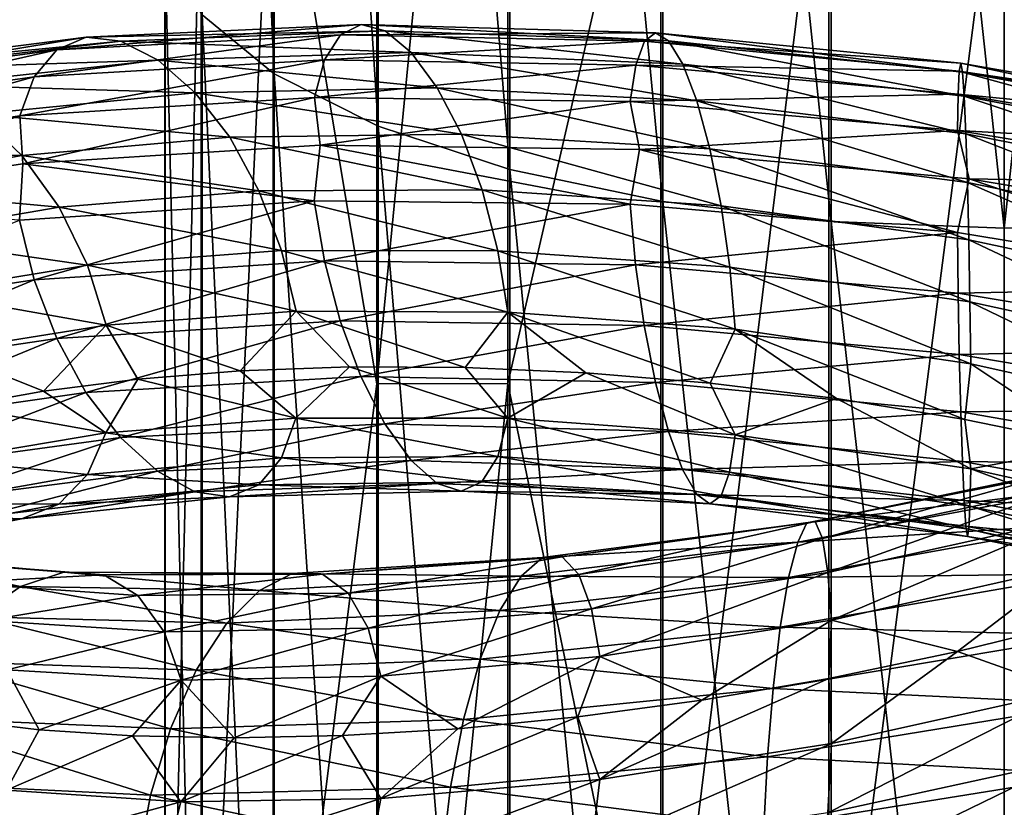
# Model space of a CAD drawing. Header units: metres. Extents: x -109 to 109, y -452 to 89.
# Tile 203 of 256: x -10 to 0, y -285 to -277. Entities that reach past the tile are written whole.
import ezdxf

# ---------------------------------------------------------------- set-up
doc = ezdxf.new("R2010")
doc.units = ezdxf.units.M
doc.layers.add('solid_K244270000C71_000_01', color=7, linetype='CONTINUOUS')
doc.layers.add('solid_k244270000c71_000_02', color=7, linetype='CONTINUOUS')

msp = doc.modelspace()

# ---------------------------------------------------------------- linework, layer by layer
at = {"layer": 'solid_K244270000C71_000_01'}
for points in [[(0, -278.859467, 859.511475), (1.767249, -278.791412, 859.338623), (1.767249, -262.808716, 865.119995)], [(0, -262.862549, 865.297791), (0, -278.859467, 859.511475), (1.767249, -262.808716, 865.119995)], [(0, -288.295135, 836.430054), (0, -274.390656, 842.960449), (1.744606, -274.661438, 843.042542)], [(0, -288.295135, 836.430054), (1.744606, -274.661438, 843.042542), (1.744606, -288.54364, 836.504761)], [(-0.352319, -278.365326, 834.699463), (2.987377, -278.920776, 834.682739), (2.841194, -279.44873, 834.502075)], [(0, -294.331421, 852.440369), (1.767249, -294.249634, 852.273621), (1.767249, -278.791412, 859.338623)], [(0, -278.859467, 859.511475), (0, -294.331421, 852.440369), (1.767249, -278.791412, 859.338623)], [(-0.338704, -280.223999, 839.808716), (-0.396995, -280.783997, 839.641663), (0.901734, -281.049042, 839.537354)], [(-0.338704, -280.223999, 839.808716), (0.901734, -281.049042, 839.537354), (2.043657, -280.754639, 839.713928)], [(-0.338752, -281.283722, 839.280396), (2.043946, -281.813751, 839.182251), (0.901734, -281.049042, 839.537354)], [(0.73523, -281.289032, 871.295654), (-1.989426, -281.826355, 870.948975), (0.76902, -281.483734, 871.987244)], [(-1.904653, -281.810883, 870.242554), (-1.989426, -281.826355, 870.948975), (0.73523, -281.289032, 871.295654)], [(0.703901, -281.273926, 870.584839), (-1.904653, -281.810883, 870.242554), (0.73523, -281.289032, 871.295654)], [(-1.832597, -281.984802, 869.562073), (-1.904653, -281.810883, 870.242554), (0.703901, -281.273926, 870.584839)], [(0.677271, -281.448456, 869.901062), (-1.832597, -281.984802, 869.562073), (0.703901, -281.273926, 870.584839)], [(0.76902, -281.483734, 871.987244), (-2.080856, -282.021118, 871.635254), (0.802822, -281.8396, 872.61145)], [(-1.989426, -281.826355, 870.948975), (-2.080856, -282.021118, 871.635254), (0.76902, -281.483734, 871.987244)], [(-1.777111, -282.325684, 868.948547), (-1.832597, -281.984802, 869.562073), (0.677271, -281.448456, 869.901062)], [(0.656765, -281.790161, 869.285583), (-1.777111, -282.325684, 868.948547), (0.677271, -281.448456, 869.901062)], [(-1.741507, -282.803894, 868.44165), (-1.777111, -282.325684, 868.948547), (0.656765, -281.790161, 869.285583)], [(0.643607, -282.269348, 868.778198), (-1.741507, -282.803894, 868.44165), (0.656765, -281.790161, 869.285583)], [(0.802822, -281.8396, 872.61145), (-2.17232, -282.376801, 872.253723), (0.834188, -282.338135, 873.119812)], [(-2.080856, -282.021118, 871.635254), (-2.17232, -282.376801, 872.253723), (0.802822, -281.8396, 872.61145)], [(0.834188, -282.338135, 873.119812), (-2.257192, -282.874817, 872.756348), (0.860873, -282.95517, 873.470398)], [(-2.17232, -282.376801, 872.253723), (-2.257192, -282.874817, 872.756348), (0.834188, -282.338135, 873.119812)], [(0.643698, -283.514679, 868.239746), (-0.472209, -283.121307, 868.310913), (0.823905, -282.801758, 868.431885)], [(-2.257192, -282.874817, 872.756348), (-2.329397, -283.491058, 873.101563), (0.860873, -282.95517, 873.470398)], [(0.860873, -282.95517, 873.470398), (-2.329397, -283.491058, 873.101563), (0.881446, -283.645294, 873.648743)], [(-2.329397, -283.491058, 873.101563), (-2.385065, -284.180176, 873.275146), (0.881446, -283.645294, 873.648743)], [(-1.777572, -284.743988, 867.894409), (-1.741753, -284.047058, 867.899841), (0.643698, -283.514679, 868.239746)], [(0.656936, -284.212677, 868.238037), (-1.777572, -284.743988, 867.894409), (0.643698, -283.514679, 868.239746)], [(0.881446, -283.645294, 873.648743), (-2.385065, -284.180176, 873.275146), (0.894684, -284.357086, 873.647644)], [(-2.385065, -284.180176, 873.275146), (-2.420884, -284.890808, 873.270325), (0.894684, -284.357086, 873.647644)], [(-1.83324, -285.425507, 868.062134), (-1.777572, -284.743988, 867.894409), (0.656936, -284.212677, 868.238037)], [(0.677509, -284.895203, 868.410522), (-1.83324, -285.425507, 868.062134), (0.656936, -284.212677, 868.238037)], [(0.894684, -284.357086, 873.647644), (-2.420884, -284.890808, 873.270325), (0.875242, -285.042389, 873.460266)]]:
    msp.add_3dface(points, dxfattribs=at)
at = {"layer": 'solid_k244270000c71_000_02'}
for points in [[(-8.079568, -261.164948, 859.688721), (-7.353192, -277.307892, 855.569336), (-7.353192, -261.635345, 861.24292)], [(-8.079568, -261.164948, 859.688721), (-8.079568, -276.713196, 854.05835), (-7.353192, -277.307892, 855.569336)], [(-7.353192, -261.635345, 861.24292), (-6.304805, -277.834229, 856.906555), (-6.304805, -262.051636, 862.618408)], [(-7.353192, -261.635345, 861.24292), (-7.353192, -277.307892, 855.569336), (-6.304805, -277.834229, 856.906555)], [(-6.304805, -262.051636, 862.618408), (-4.980319, -278.269104, 858.011475), (-4.980319, -262.395599, 863.754883)], [(-6.304805, -262.051636, 862.618408), (-6.304805, -277.834229, 856.906555), (-4.980319, -278.269104, 858.011475)], [(-4.980319, -262.395599, 863.754883), (-3.437735, -278.593506, 858.835693), (-3.437735, -262.652191, 864.602661)], [(-4.980319, -262.395599, 863.754883), (-4.980319, -278.269104, 858.011475), (-3.437735, -278.593506, 858.835693)], [(-3.437735, -262.652191, 864.602661), (-1.744606, -278.793213, 859.343079), (-1.744606, -262.81015, 865.124512)], [(-3.437735, -262.652191, 864.602661), (-3.437735, -278.593506, 858.835693), (-1.744606, -278.793213, 859.343079)], [(-1.744606, -262.81015, 865.124512), (0, -278.859467, 859.511475), (0, -262.862549, 865.297791)], [(-1.744606, -262.81015, 865.124512), (-1.744606, -278.793213, 859.343079), (0, -278.859467, 859.511475)], [(-6.320303, -266.719421, 849.003052), (-6.320303, -280.425415, 843.391479), (-7.364774, -274.191742, 847.652039)], [(-4.999055, -266.887726, 847.672485), (-6.320303, -280.425415, 843.391479), (-6.320303, -266.719421, 849.003052)], [(-4.999055, -266.887726, 847.672485), (-4.999055, -280.424438, 842.082886), (-6.320303, -280.425415, 843.391479)], [(-3.458888, -273.728119, 844.035034), (-4.999055, -280.424438, 842.082886), (-4.999055, -266.887726, 847.672485)], [(-3.458888, -273.728119, 844.035034), (-3.458888, -287.849792, 837.488098), (-4.999055, -280.424438, 842.082886)], [(-1.767249, -274.101654, 843.283386), (-3.458888, -287.849792, 837.488098), (-3.458888, -273.728119, 844.035034)], [(-1.767249, -274.101654, 843.283386), (-1.767249, -288.082214, 836.749634), (-3.458888, -287.849792, 837.488098)], [(-1.767249, -274.101654, 843.283386), (0, -274.390656, 842.960449), (-1.767249, -288.082214, 836.749634)], [(-7.364774, -274.191742, 847.652039), (-8.086726, -289.43457, 842.45752), (-8.086726, -274.787201, 849.164856)], [(-7.364774, -274.191742, 847.652039), (-7.364774, -288.718567, 840.997803), (-8.086726, -289.43457, 842.45752)], [(-6.320303, -280.425415, 843.391479), (-7.364774, -288.718567, 840.997803), (-7.364774, -274.191742, 847.652039)], [(-1.767249, -288.082214, 836.749634), (0, -274.390656, 842.960449), (0, -288.295135, 836.430054)], [(-8.086726, -274.787201, 849.164856), (-8.454546, -290.20108, 844.020081), (-8.454546, -275.424622, 850.784424)], [(-8.086726, -274.787201, 849.164856), (-8.086726, -289.43457, 842.45752), (-8.454546, -290.20108, 844.020081)], [(-8.454546, -275.424622, 850.784424), (-8.452125, -290.984528, 845.617249), (-8.452125, -276.076141, 852.439758)], [(-8.454546, -275.424622, 850.784424), (-8.454546, -290.20108, 844.020081), (-8.452125, -290.984528, 845.617249)], [(-8.452125, -276.076141, 852.439758), (-8.079568, -291.75058, 847.178955), (-8.079568, -276.713196, 854.05835)], [(-8.452125, -276.076141, 852.439758), (-8.452125, -290.984528, 845.617249), (-8.079568, -291.75058, 847.178955)], [(-8.079568, -276.713196, 854.05835), (-7.353192, -292.465698, 848.636841), (-7.353192, -277.307892, 855.569336)], [(-8.079568, -276.713196, 854.05835), (-8.079568, -291.75058, 847.178955), (-7.353192, -292.465698, 848.636841)], [(-6.478593, -276.81192, 838.35498), (-6.685835, -276.914001, 837.725281), (-9.540787, -277.064575, 839.236572)], [(-9.245049, -276.939209, 839.827148), (-6.478593, -276.81192, 838.35498), (-9.540787, -277.064575, 839.236572)], [(-6.234992, -276.875916, 839.006897), (-6.478593, -276.81192, 838.35498), (-9.245049, -276.939209, 839.827148)], [(-6.478593, -276.81192, 838.35498), (-3.512858, -276.893372, 837.339355), (-6.685835, -276.914001, 837.725281)], [(-3.380771, -276.974457, 838.020508), (-3.512858, -276.893372, 837.339355), (-6.478593, -276.81192, 838.35498)], [(-6.234992, -276.875916, 839.006897), (-3.380771, -276.974457, 838.020508), (-6.478593, -276.81192, 838.35498)], [(-9.245049, -276.939209, 839.827148), (-9.540787, -277.064575, 839.236572), (-12.100712, -277.41037, 841.183838)], [(-11.725624, -277.254791, 841.722168), (-9.245049, -276.939209, 839.827148), (-12.100712, -277.41037, 841.183838)], [(-8.897427, -276.977722, 840.432861), (-9.245049, -276.939209, 839.827148), (-11.725624, -277.254791, 841.722168)], [(-6.685835, -276.914001, 837.725281), (-6.845613, -277.165771, 837.156006), (-9.768792, -277.336029, 838.697144)], [(-9.540787, -277.064575, 839.236572), (-6.685835, -276.914001, 837.725281), (-9.768792, -277.336029, 838.697144)], [(-8.897427, -276.977722, 840.432861), (-6.234992, -276.875916, 839.006897), (-9.245049, -276.939209, 839.827148)], [(-5.972473, -277.093964, 839.638428), (-6.234992, -276.875916, 839.006897), (-8.897427, -276.977722, 840.432861)], [(-6.685835, -276.914001, 837.725281), (-3.62523, -276.979889, 836.684753), (-6.845613, -277.165771, 837.156006)], [(-3.512858, -276.893372, 837.339355), (-3.62523, -276.979889, 836.684753), (-6.685835, -276.914001, 837.725281)], [(-3.238427, -277.209961, 838.683533), (-3.380771, -276.974457, 838.020508), (-6.234992, -276.875916, 839.006897)], [(-5.972473, -277.093964, 839.638428), (-3.238427, -277.209961, 838.683533), (-6.234992, -276.875916, 839.006897)], [(-3.512858, -276.893372, 837.339355), (-0.438999, -277.2005, 836.805542), (-3.62523, -276.979889, 836.684753)], [(-0.422493, -277.289551, 837.498108), (-0.438999, -277.2005, 836.805542), (-3.512858, -276.893372, 837.339355)], [(-3.380771, -276.974457, 838.020508), (-0.422493, -277.289551, 837.498108), (-3.512858, -276.893372, 837.339355)], [(-11.284729, -277.260101, 842.26593), (-8.897427, -276.977722, 840.432861), (-11.725624, -277.254791, 841.722168)], [(-8.522809, -277.169586, 841.014465), (-8.897427, -276.977722, 840.432861), (-11.284729, -277.260101, 842.26593)], [(-8.522809, -277.169586, 841.014465), (-5.972473, -277.093964, 839.638428), (-8.897427, -276.977722, 840.432861)], [(-3.62523, -276.979889, 836.684753), (-3.711865, -277.218475, 836.096191), (-6.845613, -277.165771, 837.156006)], [(-3.62523, -276.979889, 836.684753), (-0.453042, -277.279724, 836.140991), (-3.711865, -277.218475, 836.096191)], [(-0.438999, -277.2005, 836.805542), (-0.453042, -277.279724, 836.140991), (-3.62523, -276.979889, 836.684753)], [(-0.404704, -277.533112, 838.173096), (-0.422493, -277.289551, 837.498108), (-3.380771, -276.974457, 838.020508)], [(-3.238427, -277.209961, 838.683533), (-0.404704, -277.533112, 838.173096), (-3.380771, -276.974457, 838.020508)], [(-9.540787, -277.064575, 839.236572), (-9.768792, -277.336029, 838.697144), (-12.389894, -277.707367, 840.684326)], [(-12.100712, -277.41037, 841.183838), (-9.540787, -277.064575, 839.236572), (-12.389894, -277.707367, 840.684326)], [(-5.71005, -277.446838, 840.20575), (-5.972473, -277.093964, 839.638428), (-8.522809, -277.169586, 841.014465)], [(-3.096134, -277.579529, 839.282227), (-3.238427, -277.209961, 838.683533), (-5.972473, -277.093964, 839.638428)], [(-5.71005, -277.446838, 840.20575), (-3.096134, -277.579529, 839.282227), (-5.972473, -277.093964, 839.638428)], [(-10.809596, -277.417969, 842.780579), (-8.522809, -277.169586, 841.014465), (-11.284729, -277.260101, 842.26593)], [(-8.148327, -277.497437, 841.531799), (-8.522809, -277.169586, 841.014465), (-10.809596, -277.417969, 842.780579)], [(-6.845613, -277.165771, 837.156006), (-6.94842, -277.544373, 836.68396), (-9.9155, -277.729431, 838.24408)], [(-9.768792, -277.336029, 838.697144), (-6.845613, -277.165771, 837.156006), (-9.9155, -277.729431, 838.24408)], [(-8.148327, -277.497437, 841.531799), (-5.71005, -277.446838, 840.20575), (-8.522809, -277.169586, 841.014465)], [(-6.845613, -277.165771, 837.156006), (-3.711865, -277.218475, 836.096191), (-6.94842, -277.544373, 836.68396)], [(-3.711865, -277.218475, 836.096191), (-3.76761, -277.587097, 835.611755), (-6.94842, -277.544373, 836.68396)], [(-3.711865, -277.218475, 836.096191), (-0.463869, -277.512054, 835.544495), (-3.76761, -277.587097, 835.611755)], [(-0.453042, -277.279724, 836.140991), (-0.463869, -277.512054, 835.544495), (-3.711865, -277.218475, 836.096191)], [(-0.386922, -277.91037, 838.783447), (-0.404704, -277.533112, 838.173096), (-3.238427, -277.209961, 838.683533)], [(-3.096134, -277.579529, 839.282227), (-0.386922, -277.91037, 838.783447), (-3.238427, -277.209961, 838.683533)], [(-0.438999, -277.2005, 836.805542), (2.648813, -277.741272, 836.759644), (-0.453042, -277.279724, 836.140991)], [(2.549216, -277.828827, 837.445435), (2.648813, -277.741272, 836.759644), (-0.438999, -277.2005, 836.805542)], [(-0.422493, -277.289551, 837.498108), (2.549216, -277.828827, 837.445435), (-0.438999, -277.2005, 836.805542)], [(-9.768792, -277.336029, 838.697144), (-9.9155, -277.729431, 838.24408), (-12.575965, -278.119995, 840.256287)], [(-12.389894, -277.707367, 840.684326), (-9.768792, -277.336029, 838.697144), (-12.575965, -278.119995, 840.256287)], [(-7.353192, -277.307892, 855.569336), (-6.304805, -293.098602, 849.927063), (-6.304805, -277.834229, 856.906555)], [(-7.353192, -277.307892, 855.569336), (-7.353192, -292.465698, 848.636841), (-6.304805, -293.098602, 849.927063)], [(-0.453042, -277.279724, 836.140991), (2.733546, -277.821716, 836.100281), (-0.463869, -277.512054, 835.544495)], [(2.648813, -277.741272, 836.759644), (2.733546, -277.821716, 836.100281), (-0.453042, -277.279724, 836.140991)], [(2.441883, -278.07077, 838.112671), (2.549216, -277.828827, 837.445435), (-0.422493, -277.289551, 837.498108)], [(-0.404704, -277.533112, 838.173096), (2.441883, -278.07077, 838.112671), (-0.422493, -277.289551, 837.498108)], [(-10.334636, -277.713257, 843.230713), (-8.148327, -277.497437, 841.531799), (-10.809596, -277.417969, 842.780579)], [(-5.466733, -277.915283, 840.66449), (-5.71005, -277.446838, 840.20575), (-8.148327, -277.497437, 841.531799)], [(-2.964202, -278.062714, 839.769897), (-3.096134, -277.579529, 839.282227), (-5.71005, -277.446838, 840.20575)], [(-5.466733, -277.915283, 840.66449), (-2.964202, -278.062714, 839.769897), (-5.71005, -277.446838, 840.20575)], [(-7.801111, -277.943695, 841.944275), (-8.148327, -277.497437, 841.531799), (-10.334636, -277.713257, 843.230713)], [(-9.9155, -277.729431, 838.24408), (-6.94842, -277.544373, 836.68396), (-9.88273, -278.212067, 837.859314)], [(-6.94842, -277.544373, 836.68396), (-6.889377, -278.024933, 836.305786), (-9.88273, -278.212067, 837.859314)], [(-7.801111, -277.943695, 841.944275), (-5.466733, -277.915283, 840.66449), (-8.148327, -277.497437, 841.531799)], [(-6.94842, -277.544373, 836.68396), (-3.76761, -277.587097, 835.611755), (-6.889377, -278.024933, 836.305786)], [(-0.463869, -277.512054, 835.544495), (-0.470836, -277.875916, 835.054565), (-3.76761, -277.587097, 835.611755)], [(-0.463869, -277.512054, 835.544495), (2.798872, -278.054993, 835.507263), (-0.470836, -277.875916, 835.054565)], [(2.733546, -277.821716, 836.100281), (2.798872, -278.054993, 835.507263), (-0.463869, -277.512054, 835.544495)], [(2.33459, -278.44632, 838.714905), (2.441883, -278.07077, 838.112671), (-0.404704, -277.533112, 838.173096)], [(-0.386922, -277.91037, 838.783447), (2.33459, -278.44632, 838.714905), (-0.404704, -277.533112, 838.173096)], [(-3.76761, -277.587097, 835.611755), (-3.67396, -278.069824, 835.241455), (-6.889377, -278.024933, 836.305786)], [(-3.76761, -277.587097, 835.611755), (-0.470836, -277.875916, 835.054565), (-3.67396, -278.069824, 835.241455)], [(-0.370434, -278.400238, 839.281738), (-0.386922, -277.91037, 838.783447), (-3.096134, -277.579529, 839.282227)], [(-2.964202, -278.062714, 839.769897), (-0.370434, -278.400238, 839.281738), (-3.096134, -277.579529, 839.282227)], [(-12.575965, -278.119995, 840.256287), (-9.9155, -277.729431, 838.24408), (-12.574, -278.609314, 839.872498)], [(-9.9155, -277.729431, 838.24408), (-9.88273, -278.212067, 837.859314), (-12.574, -278.609314, 839.872498)], [(-9.894257, -278.130646, 843.580688), (-10.334636, -277.713257, 843.230713), (-12.203698, -278.068695, 845.255554)], [(-9.894257, -278.130646, 843.580688), (-7.801111, -277.943695, 841.944275), (-10.334636, -277.713257, 843.230713)], [(-6.304805, -277.834229, 856.906555), (-4.980319, -293.621521, 850.993103), (-4.980319, -278.269104, 858.011475)], [(-6.304805, -277.834229, 856.906555), (-6.304805, -293.098602, 849.927063), (-4.980319, -293.621521, 850.993103)], [(-7.505983, -278.486115, 842.217163), (-7.801111, -277.943695, 841.944275), (-9.894257, -278.130646, 843.580688)], [(-5.259919, -278.475433, 840.976746), (-5.466733, -277.915283, 840.66449), (-7.801111, -277.943695, 841.944275)], [(-7.505983, -278.486115, 842.217163), (-5.259919, -278.475433, 840.976746), (-7.801111, -277.943695, 841.944275)], [(-2.852062, -278.634613, 840.106567), (-2.964202, -278.062714, 839.769897), (-5.466733, -277.915283, 840.66449)], [(-5.259919, -278.475433, 840.976746), (-2.852062, -278.634613, 840.106567), (-5.466733, -277.915283, 840.66449)], [(-0.470836, -277.875916, 835.054565), (-0.352319, -278.365326, 834.699463), (-3.67396, -278.069824, 835.241455)], [(-0.470836, -277.875916, 835.054565), (2.840905, -278.419403, 835.018799), (-0.352319, -278.365326, 834.699463)], [(2.798872, -278.054993, 835.507263), (2.840905, -278.419403, 835.018799), (-0.470836, -277.875916, 835.054565)], [(2.235108, -278.93457, 839.205139), (2.33459, -278.44632, 838.714905), (-0.386922, -277.91037, 838.783447)], [(-0.370434, -278.400238, 839.281738), (2.235108, -278.93457, 839.205139), (-0.386922, -277.91037, 838.783447)], [(-9.88273, -278.212067, 837.859314), (-6.889377, -278.024933, 836.305786), (-6.949127, -278.584351, 836.172852)], [(-6.889377, -278.024933, 836.305786), (-3.767994, -278.620209, 835.100342), (-6.949127, -278.584351, 836.172852)], [(-6.889377, -278.024933, 836.305786), (-3.67396, -278.069824, 835.241455), (-3.767994, -278.620209, 835.100342)], [(-11.683675, -278.451569, 845.528992), (-9.894257, -278.130646, 843.580688), (-12.203698, -278.068695, 845.255554)], [(-9.519942, -278.649902, 843.800415), (-9.894257, -278.130646, 843.580688), (-11.683675, -278.451569, 845.528992)], [(-9.519942, -278.649902, 843.800415), (-7.505983, -278.486115, 842.217163), (-9.894257, -278.130646, 843.580688)], [(-3.67396, -278.069824, 835.241455), (-0.470883, -278.905457, 834.54126), (-3.767994, -278.620209, 835.100342)], [(-3.67396, -278.069824, 835.241455), (-0.352319, -278.365326, 834.699463), (-0.470883, -278.905457, 834.54126)], [(-0.35642, -278.977386, 839.627014), (-0.370434, -278.400238, 839.281738), (-2.964202, -278.062714, 839.769897)], [(-2.852062, -278.634613, 840.106567), (-0.35642, -278.977386, 839.627014), (-2.964202, -278.062714, 839.769897)], [(-12.574, -278.609314, 839.872498), (-9.88273, -278.212067, 837.859314), (-9.916509, -278.779388, 837.731873)], [(-9.88273, -278.212067, 837.859314), (-6.949127, -278.584351, 836.172852), (-9.916509, -278.779388, 837.731873)], [(-4.980319, -278.269104, 858.011475), (-3.437735, -294.011627, 851.78833), (-3.437735, -278.593506, 858.835693)], [(-4.980319, -278.269104, 858.011475), (-4.980319, -293.621521, 850.993103), (-3.437735, -294.011627, 851.78833)], [(-0.352319, -278.365326, 834.699463), (2.841194, -279.44873, 834.502075), (-0.470883, -278.905457, 834.54126)], [(2.150551, -279.510254, 839.543091), (2.235108, -278.93457, 839.205139), (-0.370434, -278.400238, 839.281738)], [(-0.35642, -278.977386, 839.627014), (2.150551, -279.510254, 839.543091), (-0.370434, -278.400238, 839.281738)], [(2.840905, -278.419403, 835.018799), (2.987377, -278.920776, 834.682739), (-0.352319, -278.365326, 834.699463)], [(-11.241664, -278.943115, 845.683472), (-9.519942, -278.649902, 843.800415), (-11.683675, -278.451569, 845.528992)], [(-7.278723, -279.085022, 842.340088), (-7.505983, -278.486115, 842.217163), (-9.519942, -278.649902, 843.800415)], [(-5.100663, -279.086853, 841.129944), (-5.259919, -278.475433, 840.976746), (-7.505983, -278.486115, 842.217163)], [(-7.278723, -279.085022, 842.340088), (-5.100663, -279.086853, 841.129944), (-7.505983, -278.486115, 842.217163)], [(-2.765709, -279.254242, 840.27832), (-2.852062, -278.634613, 840.106567), (-5.259919, -278.475433, 840.976746)], [(-5.100663, -279.086853, 841.129944), (-2.765709, -279.254242, 840.27832), (-5.259919, -278.475433, 840.976746)], [(-9.916509, -278.779388, 837.731873), (-6.949127, -278.584351, 836.172852), (-9.770682, -279.378571, 837.700867)], [(-6.949127, -278.584351, 836.172852), (-6.846937, -279.189178, 836.161682), (-9.770682, -279.378571, 837.700867)], [(-6.949127, -278.584351, 836.172852), (-3.767994, -278.620209, 835.100342), (-6.846937, -279.189178, 836.161682)], [(-3.767994, -278.620209, 835.100342), (-3.712583, -279.228699, 835.101196), (-6.846937, -279.189178, 836.161682)], [(-3.767994, -278.620209, 835.100342), (-0.470883, -278.905457, 834.54126), (-3.712583, -279.228699, 835.101196)], [(-3.437735, -278.593506, 858.835693), (-1.744606, -294.25177, 852.277893), (-1.744606, -278.793213, 859.343079)], [(-3.437735, -278.593506, 858.835693), (-3.437735, -294.011627, 851.78833), (-1.744606, -294.25177, 852.277893)], [(-0.345629, -279.600586, 839.805115), (-0.35642, -278.977386, 839.627014), (-2.852062, -278.634613, 840.106567)], [(-2.765709, -279.254242, 840.27832), (-0.345629, -279.600586, 839.805115), (-2.852062, -278.634613, 840.106567)], [(-9.231705, -279.232483, 843.882324), (-9.519942, -278.649902, 843.800415), (-11.241664, -278.943115, 845.683472)], [(-9.231705, -279.232483, 843.882324), (-7.278723, -279.085022, 842.340088), (-9.519942, -278.649902, 843.800415)], [(-9.916509, -278.779388, 837.731873), (-9.770682, -279.378571, 837.700867), (-12.392291, -279.774567, 839.683655)], [(-1.744606, -278.793213, 859.343079), (0, -294.331421, 852.440369), (0, -278.859467, 859.511475)], [(-1.744606, -278.793213, 859.343079), (-1.744606, -294.25177, 852.277893), (0, -294.331421, 852.440369)], [(-0.470883, -278.905457, 834.54126), (-0.463959, -279.515411, 834.545837), (-3.712583, -279.228699, 835.101196)], [(-0.470883, -278.905457, 834.54126), (2.841194, -279.44873, 834.502075), (-0.463959, -279.515411, 834.545837)], [(-10.901298, -279.506134, 845.714966), (-9.231705, -279.232483, 843.882324), (-11.241664, -278.943115, 845.683472)], [(2.085438, -280.132202, 839.714966), (2.150551, -279.510254, 839.543091), (-0.35642, -278.977386, 839.627014)], [(-0.345629, -279.600586, 839.805115), (2.085438, -280.132202, 839.714966), (-0.35642, -278.977386, 839.627014)], [(-7.132896, -279.696014, 842.309143), (-7.278723, -279.085022, 842.340088), (-9.231705, -279.232483, 843.882324)], [(-4.998473, -279.704376, 841.118347), (-5.100663, -279.086853, 841.129944), (-7.278723, -279.085022, 842.340088)], [(-7.132896, -279.696014, 842.309143), (-4.998473, -279.704376, 841.118347), (-7.278723, -279.085022, 842.340088)], [(-2.710299, -279.875946, 840.278442), (-2.765709, -279.254242, 840.27832), (-5.100663, -279.086853, 841.129944)], [(-4.998473, -279.704376, 841.118347), (-2.710299, -279.875946, 840.278442), (-5.100663, -279.086853, 841.129944)], [(-9.04675, -279.83493, 843.82489), (-9.231705, -279.232483, 843.882324), (-10.901298, -279.506134, 845.714966)], [(-9.770682, -279.378571, 837.700867), (-6.846937, -279.189178, 836.161682), (-9.543422, -279.970703, 837.819153)], [(-6.846937, -279.189178, 836.161682), (-6.687682, -279.793488, 836.310425), (-9.543422, -279.970703, 837.819153)], [(-9.04675, -279.83493, 843.82489), (-7.132896, -279.696014, 842.309143), (-9.231705, -279.232483, 843.882324)], [(-6.846937, -279.189178, 836.161682), (-3.712583, -279.228699, 835.101196), (-6.687682, -279.793488, 836.310425)], [(-3.712583, -279.228699, 835.101196), (-3.626231, -279.841003, 835.268677), (-6.687682, -279.793488, 836.310425)], [(-3.712583, -279.228699, 835.101196), (-0.463959, -279.515411, 834.545837), (-3.626231, -279.841003, 835.268677)], [(-0.338704, -280.223999, 839.808716), (-0.345629, -279.600586, 839.805115), (-2.765709, -279.254242, 840.27832)], [(-2.710299, -279.875946, 840.278442), (-0.338704, -280.223999, 839.808716), (-2.765709, -279.254242, 840.27832)], [(-12.392291, -279.774567, 839.683655), (-9.770682, -279.378571, 837.700867), (-12.104053, -280.35083, 839.760559)], [(-9.770682, -279.378571, 837.700867), (-9.543422, -279.970703, 837.819153), (-12.104053, -280.35083, 839.760559)], [(-10.682894, -280.098297, 845.624878), (-9.04675, -279.83493, 843.82489), (-10.901298, -279.506134, 845.714966)], [(-0.463959, -279.515411, 834.545837), (-0.453168, -280.131226, 834.719666), (-3.626231, -279.841003, 835.268677)], [(2.841194, -279.44873, 834.502075), (2.799413, -280.057861, 834.501892), (-0.463959, -279.515411, 834.545837)], [(-0.463959, -279.515411, 834.545837), (2.799413, -280.057861, 834.501892), (-0.453168, -280.131226, 834.719666)], [(2.043657, -280.754639, 839.713928), (2.085438, -280.132202, 839.714966), (-0.345629, -279.600586, 839.805115)], [(-0.338704, -280.223999, 839.808716), (2.043657, -280.754639, 839.713928), (-0.345629, -279.600586, 839.805115)], [(-9.04675, -279.83493, 843.82489), (-7.694551, -280.296295, 842.55603), (-7.132896, -279.696014, 842.309143)], [(-7.132896, -279.696014, 842.309143), (-7.694551, -280.296295, 842.55603), (-6.593972, -280.25592, 841.810791)], [(-7.132896, -279.696014, 842.309143), (-6.593972, -280.25592, 841.810791), (-5.430726, -280.26123, 841.164185)], [(-7.132896, -279.696014, 842.309143), (-5.430726, -280.26123, 841.164185), (-4.998473, -279.704376, 841.118347)], [(-4.998473, -279.704376, 841.118347), (-5.430726, -280.26123, 841.164185), (-4.214711, -280.314789, 840.619629)], [(-4.998473, -279.704376, 841.118347), (-4.214711, -280.314789, 840.619629), (-2.963421, -280.418518, 840.183044)], [(-4.998473, -279.704376, 841.118347), (-2.963421, -280.418518, 840.183044), (-2.710299, -279.875946, 840.278442)], [(-9.543422, -279.970703, 837.819153), (-6.687682, -279.793488, 836.310425), (-9.248294, -280.513275, 838.083923)], [(-6.687682, -279.793488, 836.310425), (-6.480867, -280.354126, 836.614441), (-9.248294, -280.513275, 838.083923)], [(-6.687682, -279.793488, 836.310425), (-3.626231, -279.841003, 835.268677), (-6.480867, -280.354126, 836.614441)], [(-10.682894, -280.098297, 845.624878), (-9.676313, -280.500183, 844.32251), (-9.04675, -279.83493, 843.82489)], [(-9.04675, -279.83493, 843.82489), (-9.676313, -280.500183, 844.32251), (-8.726243, -280.379089, 843.396545)], [(-9.04675, -279.83493, 843.82489), (-8.726243, -280.379089, 843.396545), (-7.694551, -280.296295, 842.55603)], [(-3.626231, -279.841003, 835.268677), (-3.514091, -280.413574, 835.597046), (-6.480867, -280.354126, 836.614441)], [(-3.626231, -279.841003, 835.268677), (-0.453168, -280.131226, 834.719666), (-3.514091, -280.413574, 835.597046)], [(-2.710299, -279.875946, 840.278442), (-2.963421, -280.418518, 840.183044), (-1.688347, -280.574219, 839.85675)], [(-2.710299, -279.875946, 840.278442), (-1.688347, -280.574219, 839.85675), (-0.396995, -280.783997, 839.641663)], [(-2.710299, -279.875946, 840.278442), (-0.396995, -280.783997, 839.641663), (-0.338704, -280.223999, 839.808716)], [(-12.104053, -280.35083, 839.760559), (-9.543422, -279.970703, 837.819153), (-11.729739, -280.869812, 839.97229)], [(-9.543422, -279.970703, 837.819153), (-9.248294, -280.513275, 838.083923), (-11.729739, -280.869812, 839.97229)], [(-10.682894, -280.098297, 845.624878), (-10.534321, -280.655182, 845.324463), (-9.676313, -280.500183, 844.32251)], [(2.799413, -280.057861, 834.501892), (2.734301, -280.672424, 834.669495), (-0.453168, -280.131226, 834.719666)], [(-0.453168, -280.131226, 834.719666), (-0.439153, -280.709106, 835.056641), (-3.514091, -280.413574, 835.597046)], [(-0.453168, -280.131226, 834.719666), (2.734301, -280.672424, 834.669495), (-0.439153, -280.709106, 835.056641)], [(-7.133905, -280.771759, 841.784363), (-7.694551, -280.296295, 842.55603), (-8.726243, -280.379089, 843.396545)], [(-7.133905, -280.771759, 841.784363), (-6.593972, -280.25592, 841.810791), (-7.694551, -280.296295, 842.55603)], [(-7.133905, -280.771759, 841.784363), (-4.99918, -280.772461, 840.593445), (-6.593972, -280.25592, 841.810791)], [(-4.99918, -280.772461, 840.593445), (-5.430726, -280.26123, 841.164185), (-6.593972, -280.25592, 841.810791)], [(-4.99918, -280.772461, 840.593445), (-4.214711, -280.314789, 840.619629), (-5.430726, -280.26123, 841.164185)], [(-4.99918, -280.772461, 840.593445), (-2.710683, -280.93866, 839.752319), (-4.214711, -280.314789, 840.619629)], [(-2.710683, -280.93866, 839.752319), (-2.963421, -280.418518, 840.183044), (-4.214711, -280.314789, 840.619629)], [(-9.048031, -280.92038, 843.299438), (-8.726243, -280.379089, 843.396545), (-9.676313, -280.500183, 844.32251)], [(-9.248294, -280.513275, 838.083923), (-6.480867, -280.354126, 836.614441), (-8.901078, -280.966858, 838.487122)], [(-9.048031, -280.92038, 843.299438), (-7.133905, -280.771759, 841.784363), (-8.726243, -280.379089, 843.396545)], [(-6.480867, -280.354126, 836.614441), (-6.237551, -280.83075, 837.063538), (-8.901078, -280.966858, 838.487122)], [(-6.480867, -280.354126, 836.614441), (-3.514091, -280.413574, 835.597046), (-6.237551, -280.83075, 837.063538)], [(-4.999055, -280.424438, 842.082886), (-6.320303, -293.664215, 836.752319), (-6.320303, -280.425415, 843.391479)], [(-4.999055, -280.424438, 842.082886), (-4.999055, -293.498657, 835.483521), (-6.320303, -293.664215, 836.752319)], [(-3.514091, -280.413574, 835.597046), (-3.382159, -280.905487, 836.074768), (-6.237551, -280.83075, 837.063538)], [(-3.458888, -287.849792, 837.488098), (-4.999055, -293.498657, 835.483521), (-4.999055, -280.424438, 842.082886)], [(-3.514091, -280.413574, 835.597046), (-0.439153, -280.709106, 835.056641), (-3.382159, -280.905487, 836.074768)], [(-2.710683, -280.93866, 839.752319), (-1.688347, -280.574219, 839.85675), (-2.963421, -280.418518, 840.183044)], [(-11.729739, -280.869812, 839.97229), (-9.248294, -280.513275, 838.083923), (-11.289361, -281.293335, 840.313599)], [(-9.248294, -280.513275, 838.083923), (-8.901078, -280.966858, 838.487122), (-11.289361, -281.293335, 840.313599)], [(-9.048031, -280.92038, 843.299438), (-9.676313, -280.500183, 844.32251), (-10.534321, -280.655182, 845.324463)], [(-6.320303, -280.425415, 843.391479), (-6.320303, -293.664215, 836.752319), (-7.364774, -288.718567, 840.997803)], [(-2.710683, -280.93866, 839.752319), (-0.338752, -281.283722, 839.280396), (-1.688347, -280.574219, 839.85675)], [(-0.338752, -281.283722, 839.280396), (-0.396995, -280.783997, 839.641663), (-1.688347, -280.574219, 839.85675)], [(-10.684405, -281.195282, 845.0979), (-9.048031, -280.92038, 843.299438), (-10.534321, -280.655182, 845.324463)], [(-0.439153, -280.709106, 835.056641), (-0.422666, -281.207916, 835.5448), (-3.382159, -280.905487, 836.074768)], [(2.734301, -280.672424, 834.669495), (2.649743, -281.248779, 834.999207), (-0.439153, -280.709106, 835.056641)], [(-0.439153, -280.709106, 835.056641), (2.649743, -281.248779, 834.999207), (-0.422666, -281.207916, 835.5448)], [(-7.280613, -281.172394, 841.32196), (-7.133905, -280.771759, 841.784363), (-9.048031, -280.92038, 843.299438)], [(-7.280613, -281.172394, 841.32196), (-5.101988, -281.159149, 840.111633), (-7.133905, -280.771759, 841.784363)], [(-5.101988, -281.159149, 840.111633), (-4.99918, -280.772461, 840.593445), (-7.133905, -280.771759, 841.784363)], [(-5.101988, -281.159149, 840.111633), (-2.766428, -281.315918, 839.257874), (-4.99918, -280.772461, 840.593445)], [(-2.766428, -281.315918, 839.257874), (-2.710683, -280.93866, 839.752319), (-4.99918, -280.772461, 840.593445)], [(-0.338752, -281.283722, 839.280396), (0.901734, -281.049042, 839.537354), (-0.396995, -280.783997, 839.641663)], [(-9.234102, -281.33905, 842.86261), (-9.048031, -280.92038, 843.299438), (-10.684405, -281.195282, 845.0979)], [(-9.234102, -281.33905, 842.86261), (-7.280613, -281.172394, 841.32196), (-9.048031, -280.92038, 843.299438)], [(-8.901078, -280.966858, 838.487122), (-6.237551, -280.83075, 837.063538), (-8.526596, -281.306976, 838.996399)], [(-6.237551, -280.83075, 837.063538), (-5.975127, -281.197083, 837.622192), (-8.526596, -281.306976, 838.996399)], [(-6.237551, -280.83075, 837.063538), (-3.382159, -280.905487, 836.074768), (-5.975127, -281.197083, 837.622192)], [(-3.382159, -280.905487, 836.074768), (-3.239866, -281.289246, 836.664368), (-5.975127, -281.197083, 837.622192)], [(-3.382159, -280.905487, 836.074768), (-0.422666, -281.207916, 835.5448), (-3.239866, -281.289246, 836.664368)], [(-11.289361, -281.293335, 840.313599), (-8.901078, -280.966858, 838.487122), (-10.8144, -281.599304, 840.75647)], [(-8.901078, -280.966858, 838.487122), (-8.526596, -281.306976, 838.996399), (-10.8144, -281.599304, 840.75647)], [(-2.766428, -281.315918, 839.257874), (-0.345719, -281.656372, 838.780334), (-2.710683, -280.93866, 839.752319)], [(-0.345719, -281.656372, 838.780334), (-0.338752, -281.283722, 839.280396), (-2.710683, -280.93866, 839.752319)], [(-10.904129, -281.635498, 844.692139), (-9.234102, -281.33905, 842.86261), (-10.684405, -281.195282, 845.0979)], [(-7.508618, -281.444244, 840.774353), (-7.280613, -281.172394, 841.32196), (-9.234102, -281.33905, 842.86261)], [(-8.526596, -281.306976, 838.996399), (-5.975127, -281.197083, 837.622192), (-8.151978, -281.512726, 839.573364)], [(-5.975127, -281.197083, 837.622192), (-5.712608, -281.430176, 838.248413), (-8.151978, -281.512726, 839.573364)], [(-7.508618, -281.444244, 840.774353), (-5.261765, -281.411652, 839.533997), (-7.280613, -281.172394, 841.32196)], [(-5.261765, -281.411652, 839.533997), (-5.101988, -281.159149, 840.111633), (-7.280613, -281.172394, 841.32196)], [(-5.975127, -281.197083, 837.622192), (-3.239866, -281.289246, 836.664368), (-5.712608, -281.430176, 838.248413)], [(-5.261765, -281.411652, 839.533997), (-2.853063, -281.55542, 838.66095), (-5.101988, -281.159149, 840.111633)], [(-2.853063, -281.55542, 838.66095), (-2.766428, -281.315918, 839.257874), (-5.101988, -281.159149, 840.111633)], [(-0.422666, -281.207916, 835.5448), (-0.404884, -281.599609, 836.145996), (-3.239866, -281.289246, 836.664368)], [(-0.422666, -281.207916, 835.5448), (2.550262, -281.745789, 835.47937), (-0.404884, -281.599609, 836.145996)], [(2.649743, -281.248779, 834.999207), (2.550262, -281.745789, 835.47937), (-0.422666, -281.207916, 835.5448)], [(-10.8144, -281.599304, 840.75647), (-8.526596, -281.306976, 838.996399), (-10.339267, -281.76947, 841.267212)], [(-8.526596, -281.306976, 838.996399), (-8.151978, -281.512726, 839.573364), (-10.339267, -281.76947, 841.267212)], [(-3.239866, -281.289246, 836.664368), (-3.097522, -281.540527, 837.321594), (-5.712608, -281.430176, 838.248413)], [(-3.239866, -281.289246, 836.664368), (-0.404884, -281.599609, 836.145996), (-3.097522, -281.540527, 837.321594)], [(-2.853063, -281.55542, 838.66095), (-0.356545, -281.889709, 838.175415), (-2.766428, -281.315918, 839.257874)], [(-0.356545, -281.889709, 838.175415), (-0.345719, -281.656372, 838.780334), (-2.766428, -281.315918, 839.257874)], [(-0.345719, -281.656372, 838.780334), (2.08598, -282.186829, 838.683716), (-0.338752, -281.283722, 839.280396)], [(2.08598, -282.186829, 838.683716), (2.043946, -281.813751, 839.182251), (-0.338752, -281.283722, 839.280396)], [(-9.523284, -281.636017, 842.35498), (-9.234102, -281.33905, 842.86261), (-10.904129, -281.635498, 844.692139)], [(-9.523284, -281.636017, 842.35498), (-7.508618, -281.444244, 840.774353), (-9.234102, -281.33905, 842.86261)], [(-5.469007, -281.506897, 838.899719), (-5.261765, -281.411652, 839.533997), (-7.508618, -281.444244, 840.774353)], [(-5.469007, -281.506897, 838.899719), (-2.965435, -281.634888, 838.001831), (-5.261765, -281.411652, 839.533997)], [(-2.965435, -281.634888, 838.001831), (-2.853063, -281.55542, 838.66095), (-5.261765, -281.411652, 839.533997)], [(-10.339267, -281.76947, 841.267212), (-8.151978, -281.512726, 839.573364), (-9.898372, -281.785431, 841.811584)], [(-8.151978, -281.512726, 839.573364), (-7.804356, -281.563049, 840.178955), (-9.898372, -281.785431, 841.811584)], [(-7.804356, -281.563049, 840.178955), (-7.508618, -281.444244, 840.774353), (-9.523284, -281.636017, 842.35498)], [(-8.151978, -281.512726, 839.573364), (-5.712608, -281.430176, 838.248413), (-7.804356, -281.563049, 840.178955)], [(-5.712608, -281.430176, 838.248413), (-5.469007, -281.506897, 838.899719), (-7.804356, -281.563049, 840.178955)], [(-7.804356, -281.563049, 840.178955), (-5.469007, -281.506897, 838.899719), (-7.508618, -281.444244, 840.774353)], [(-5.712608, -281.430176, 838.248413), (-3.097522, -281.540527, 837.321594), (-5.469007, -281.506897, 838.899719)], [(-3.097522, -281.540527, 837.321594), (-2.965435, -281.634888, 838.001831), (-5.469007, -281.506897, 838.899719)], [(-9.898372, -281.785431, 841.811584), (-7.804356, -281.563049, 840.178955), (-9.523284, -281.636017, 842.35498)], [(-3.097522, -281.540527, 837.321594), (-0.387095, -281.859283, 836.815002), (-2.965435, -281.634888, 838.001831)], [(-0.404884, -281.599609, 836.145996), (-0.387095, -281.859283, 836.815002), (-3.097522, -281.540527, 837.321594)], [(-2.965435, -281.634888, 838.001831), (-0.370588, -281.961792, 837.50647), (-2.853063, -281.55542, 838.66095)], [(-0.370588, -281.961792, 837.50647), (-0.356545, -281.889709, 838.175415), (-2.853063, -281.55542, 838.66095)], [(-0.404884, -281.599609, 836.145996), (2.442968, -282.13562, 836.072388), (-0.387095, -281.859283, 836.815002)], [(2.550262, -281.745789, 835.47937), (2.442968, -282.13562, 836.072388), (-0.404884, -281.599609, 836.145996)], [(-11.24561, -281.962463, 844.233215), (-9.523284, -281.636017, 842.35498), (-10.904129, -281.635498, 844.692139)], [(-9.898372, -281.785431, 841.811584), (-9.523284, -281.636017, 842.35498), (-11.24561, -281.962463, 844.233215)], [(-0.387095, -281.859283, 836.815002), (-0.370588, -281.961792, 837.50647), (-2.965435, -281.634888, 838.001831)], [(-0.356545, -281.889709, 838.175415), (2.151306, -282.421021, 838.082214), (-0.345719, -281.656372, 838.780334)], [(2.151306, -282.421021, 838.082214), (2.08598, -282.186829, 838.683716), (-0.345719, -281.656372, 838.780334)], [(-10.339267, -281.76947, 841.267212), (-9.898372, -281.785431, 841.811584), (-11.688535, -282.148499, 843.753296)], [(-11.688535, -282.148499, 843.753296), (-9.898372, -281.785431, 841.811584), (-11.24561, -281.962463, 844.233215)], [(-1.904653, -281.810883, 870.242554), (-4.454242, -282.16629, 869.482422), (-1.989426, -281.826355, 870.948975)], [(-4.285731, -282.345612, 868.821289), (-4.454242, -282.16629, 869.482422), (-1.904653, -281.810883, 870.242554)], [(-1.832597, -281.984802, 869.562073), (-4.285731, -282.345612, 868.821289), (-1.904653, -281.810883, 870.242554)], [(-1.989426, -281.826355, 870.948975), (-4.652493, -282.174683, 870.165588), (-2.080856, -282.021118, 871.635254)], [(-4.454242, -282.16629, 869.482422), (-4.652493, -282.174683, 870.165588), (-1.989426, -281.826355, 870.948975)], [(-0.387095, -281.859283, 836.815002), (2.335636, -282.393463, 836.733704), (-0.370588, -281.961792, 837.50647)], [(2.442968, -282.13562, 836.072388), (2.335636, -282.393463, 836.733704), (-0.387095, -281.859283, 836.815002)], [(-0.370588, -281.961792, 837.50647), (2.236038, -282.494354, 837.418457), (-0.356545, -281.889709, 838.175415)], [(2.236038, -282.494354, 837.418457), (2.151306, -282.421021, 838.082214), (-0.356545, -281.889709, 838.175415)], [(-4.155972, -282.68988, 868.22229), (-4.285731, -282.345612, 868.821289), (-1.832597, -281.984802, 869.562073)], [(-1.777111, -282.325684, 868.948547), (-4.155972, -282.68988, 868.22229), (-1.832597, -281.984802, 869.562073)], [(2.335636, -282.393463, 836.733704), (2.236038, -282.494354, 837.418457), (-0.370588, -281.961792, 837.50647)], [(-2.080856, -282.021118, 871.635254), (-4.866314, -282.361145, 870.826477), (-2.17232, -282.376801, 872.253723)], [(-4.652493, -282.174683, 870.165588), (-4.866314, -282.361145, 870.826477), (-2.080856, -282.021118, 871.635254)], [(-11.477451, -282.145355, 865.434326), (-12.004934, -282.259094, 865.909485), (-9.906551, -282.467682, 867.924988)], [(-9.471269, -282.322296, 867.371399), (-11.477451, -282.145355, 865.434326), (-9.906551, -282.467682, 867.924988)], [(-10.988376, -282.200714, 864.92334), (-11.477451, -282.145355, 865.434326), (-9.471269, -282.322296, 867.371399)], [(-9.067679, -282.349792, 866.787537), (-10.988376, -282.200714, 864.92334), (-9.471269, -282.322296, 867.371399)], [(-10.572669, -282.430298, 864.408386), (-10.988376, -282.200714, 864.92334), (-9.067679, -282.349792, 866.787537)], [(-4.652493, -282.174683, 870.165588), (-7.172107, -282.336578, 868.961853), (-4.866314, -282.361145, 870.826477)], [(-6.866489, -282.342651, 868.320007), (-7.172107, -282.336578, 868.961853), (-4.652493, -282.174683, 870.165588)], [(-4.454242, -282.16629, 869.482422), (-6.866489, -282.342651, 868.320007), (-4.652493, -282.174683, 870.165588)], [(-6.606719, -282.533234, 867.693787), (-6.866489, -282.342651, 868.320007), (-4.454242, -282.16629, 869.482422)], [(-4.285731, -282.345612, 868.821289), (-6.606719, -282.533234, 867.693787), (-4.454242, -282.16629, 869.482422)], [(-9.906551, -282.467682, 867.924988), (-12.004934, -282.259094, 865.909485), (-10.341991, -282.770996, 868.4104)], [(0.643607, -282.269348, 868.778198), (-0.472209, -283.121307, 868.310913), (-1.741507, -282.803894, 868.44165)], [(0.643607, -282.269348, 868.778198), (0.823905, -282.801758, 868.431885), (-0.472209, -283.121307, 868.310913)], [(-8.724636, -282.557281, 866.21051), (-10.572669, -282.430298, 864.408386), (-9.067679, -282.349792, 866.787537)], [(-9.471269, -282.322296, 867.371399), (-9.906551, -282.467682, 867.924988), (-7.501724, -282.506409, 869.578003)], [(-7.172107, -282.336578, 868.961853), (-9.471269, -282.322296, 867.371399), (-7.501724, -282.506409, 869.578003)], [(-9.067679, -282.349792, 866.787537), (-9.471269, -282.322296, 867.371399), (-7.172107, -282.336578, 868.961853)], [(-6.866489, -282.342651, 868.320007), (-9.067679, -282.349792, 866.787537), (-7.172107, -282.336578, 868.961853)], [(-8.724636, -282.557281, 866.21051), (-9.067679, -282.349792, 866.787537), (-6.866489, -282.342651, 868.320007)], [(-6.606719, -282.533234, 867.693787), (-8.724636, -282.557281, 866.21051), (-6.866489, -282.342651, 868.320007)], [(-7.172107, -282.336578, 868.961853), (-7.501724, -282.506409, 869.578003), (-4.866314, -282.361145, 870.826477)], [(-4.866314, -282.361145, 870.826477), (-7.501724, -282.506409, 869.578003), (-5.080211, -282.707825, 871.419312)], [(-6.406687, -282.885132, 867.121399), (-6.606719, -282.533234, 867.693787), (-4.285731, -282.345612, 868.821289)], [(-4.155972, -282.68988, 868.22229), (-6.406687, -282.885132, 867.121399), (-4.285731, -282.345612, 868.821289)], [(-4.866314, -282.361145, 870.826477), (-5.080211, -282.707825, 871.419312), (-2.17232, -282.376801, 872.253723)], [(-2.17232, -282.376801, 872.253723), (-5.080211, -282.707825, 871.419312), (-2.257192, -282.874817, 872.756348)], [(-4.072708, -283.169373, 867.724243), (-4.155972, -282.68988, 868.22229), (-1.777111, -282.325684, 868.948547)], [(-1.741507, -282.803894, 868.44165), (-4.072708, -283.169373, 867.724243), (-1.777111, -282.325684, 868.948547)], [(-10.252558, -282.809143, 863.921631), (-10.572669, -282.430298, 864.408386), (-8.724636, -282.557281, 866.21051)], [(-9.906551, -282.467682, 867.924988), (-10.341991, -282.770996, 868.4104), (-7.83146, -282.83551, 870.125916)], [(-7.501724, -282.506409, 869.578003), (-9.906551, -282.467682, 867.924988), (-7.83146, -282.83551, 870.125916)], [(-7.501724, -282.506409, 869.578003), (-7.83146, -282.83551, 870.125916), (-5.080211, -282.707825, 871.419312)], [(-8.460479, -282.920807, 865.675964), (-10.252558, -282.809143, 863.921631), (-8.724636, -282.557281, 866.21051)], [(-8.460479, -282.920807, 865.675964), (-8.724636, -282.557281, 866.21051), (-6.606719, -282.533234, 867.693787)], [(-6.406687, -282.885132, 867.121399), (-8.460479, -282.920807, 865.675964), (-6.606719, -282.533234, 867.693787)], [(-6.278331, -283.368164, 866.640198), (-6.406687, -282.885132, 867.121399), (-4.155972, -282.68988, 868.22229)], [(-4.072708, -283.169373, 867.724243), (-6.278331, -283.368164, 866.640198), (-4.155972, -282.68988, 868.22229)], [(-10.341991, -282.770996, 868.4104), (-10.746053, -283.21698, 868.789307), (-8.137435, -283.306946, 870.562744)], [(-7.83146, -282.83551, 870.125916), (-10.341991, -282.770996, 868.4104), (-8.137435, -283.306946, 870.562744)], [(-5.080211, -282.707825, 871.419312), (-7.83146, -282.83551, 870.125916), (-5.278695, -283.196777, 871.897827)], [(-5.080211, -282.707825, 871.419312), (-5.278695, -283.196777, 871.897827), (-2.257192, -282.874817, 872.756348)], [(-1.741507, -282.803894, 868.44165), (-3.045742, -283.610352, 867.726868), (-4.072708, -283.169373, 867.724243)], [(-1.741507, -282.803894, 868.44165), (-1.768129, -283.391388, 868.075378), (-3.045742, -283.610352, 867.726868)], [(-1.741507, -282.803894, 868.44165), (-0.472209, -283.121307, 868.310913), (-1.768129, -283.391388, 868.075378)], [(-10.047151, -283.305481, 863.4953), (-10.252558, -282.809143, 863.921631), (-8.460479, -282.920807, 865.675964)], [(-8.290976, -283.409485, 865.218872), (-8.460479, -282.920807, 865.675964), (-6.406687, -282.885132, 867.121399)], [(-6.278331, -283.368164, 866.640198), (-8.290976, -283.409485, 865.218872), (-6.406687, -282.885132, 867.121399)], [(-7.83146, -282.83551, 870.125916), (-8.137435, -283.306946, 870.562744), (-5.278695, -283.196777, 871.897827)], [(-2.257192, -282.874817, 872.756348), (-5.278695, -283.196777, 871.897827), (-2.329397, -283.491058, 873.101563)], [(-8.290976, -283.409485, 865.218872), (-10.047151, -283.305481, 863.4953), (-8.460479, -282.920807, 865.675964)], [(-5.278695, -283.196777, 871.897827), (-8.137435, -283.306946, 870.562744), (-5.447554, -283.804443, 872.22229)], [(-4.072708, -283.169373, 867.724243), (-5.504455, -283.896851, 866.697632), (-6.278331, -283.368164, 866.640198)], [(-4.072708, -283.169373, 867.724243), (-4.293371, -283.77832, 867.26709), (-5.504455, -283.896851, 866.697632)], [(-5.278695, -283.196777, 871.897827), (-5.447554, -283.804443, 872.22229), (-2.329397, -283.491058, 873.101563)], [(-4.072708, -283.169373, 867.724243), (-3.045742, -283.610352, 867.726868), (-4.293371, -283.77832, 867.26709)], [(-1.741753, -284.047058, 867.899841), (-1.768129, -283.391388, 868.075378), (-0.472209, -283.121307, 868.310913)], [(0.643698, -283.514679, 868.239746), (-1.741753, -284.047058, 867.899841), (-0.472209, -283.121307, 868.310913)], [(-10.746053, -283.21698, 868.789307), (-11.089806, -283.784851, 869.029053), (-8.397741, -283.898315, 870.851624)], [(-8.137435, -283.306946, 870.562744), (-10.746053, -283.21698, 868.789307), (-8.397741, -283.898315, 870.851624)], [(-10.047151, -283.305481, 863.4953), (-9.720603, -283.906921, 863.451843), (-10.576451, -283.805115, 862.424377)], [(-8.290976, -283.409485, 865.218872), (-9.720603, -283.906921, 863.451843), (-10.047151, -283.305481, 863.4953)], [(-8.137435, -283.306946, 870.562744), (-8.397741, -283.898315, 870.851624), (-5.447554, -283.804443, 872.22229)], [(-6.278331, -283.368164, 866.640198), (-7.757589, -283.990601, 865.257507), (-8.290976, -283.409485, 865.218872)], [(-6.278331, -283.368164, 866.640198), (-6.66381, -283.96701, 866.025208), (-7.757589, -283.990601, 865.257507)], [(-6.278331, -283.368164, 866.640198), (-5.504455, -283.896851, 866.697632), (-6.66381, -283.96701, 866.025208)], [(-4.073284, -284.407959, 867.180054), (-3.045742, -283.610352, 867.726868), (-1.768129, -283.391388, 868.075378)], [(-1.741753, -284.047058, 867.899841), (-4.073284, -284.407959, 867.180054), (-1.768129, -283.391388, 868.075378)], [(-8.290976, -283.409485, 865.218872), (-8.778527, -283.969727, 864.398315), (-9.720603, -283.906921, 863.451843)], [(-8.290976, -283.409485, 865.218872), (-7.757589, -283.990601, 865.257507), (-8.778527, -283.969727, 864.398315)], [(-2.329397, -283.491058, 873.101563), (-5.447554, -283.804443, 872.22229), (-2.385065, -284.180176, 873.275146)], [(-4.073284, -284.407959, 867.180054), (-4.293371, -283.77832, 867.26709), (-3.045742, -283.610352, 867.726868)], [(-11.089806, -283.784851, 869.029053), (-11.354829, -284.431976, 869.121155), (-8.59843, -284.565674, 870.981445)], [(-8.397741, -283.898315, 870.851624), (-11.089806, -283.784851, 869.029053), (-8.59843, -284.565674, 870.981445)], [(-6.279219, -284.599792, 866.094604), (-5.504455, -283.896851, 866.697632), (-4.293371, -283.77832, 867.26709)], [(-4.073284, -284.407959, 867.180054), (-6.279219, -284.599792, 866.094604), (-4.293371, -283.77832, 867.26709)], [(-10.048573, -284.516998, 862.949829), (-10.576451, -283.805115, 862.424377), (-9.720603, -283.906921, 863.451843)], [(-5.447554, -283.804443, 872.22229), (-8.397741, -283.898315, 870.851624), (-5.577739, -284.485931, 872.379517)], [(-5.447554, -283.804443, 872.22229), (-5.577739, -284.485931, 872.379517), (-2.385065, -284.180176, 873.275146)], [(-10.048573, -284.516998, 862.949829), (-9.720603, -283.906921, 863.451843), (-8.778527, -283.969727, 864.398315)], [(-8.292149, -284.632019, 864.672913), (-10.048573, -284.516998, 862.949829), (-8.778527, -283.969727, 864.398315)], [(-8.292149, -284.632019, 864.672913), (-8.778527, -283.969727, 864.398315), (-7.757589, -283.990601, 865.257507)], [(-8.397741, -283.898315, 870.851624), (-8.59843, -284.565674, 870.981445), (-5.577739, -284.485931, 872.379517)], [(-8.292149, -284.632019, 864.672913), (-7.757589, -283.990601, 865.257507), (-6.66381, -283.96701, 866.025208)], [(-6.279219, -284.599792, 866.094604), (-8.292149, -284.632019, 864.672913), (-6.66381, -283.96701, 866.025208)], [(-6.279219, -284.599792, 866.094604), (-6.66381, -283.96701, 866.025208), (-5.504455, -283.896851, 866.697632)], [(-4.157051, -285.099152, 867.163574), (-4.073284, -284.407959, 867.180054), (-1.741753, -284.047058, 867.899841)], [(-1.777572, -284.743988, 867.894409), (-4.157051, -285.099152, 867.163574), (-1.741753, -284.047058, 867.899841)], [(-2.385065, -284.180176, 873.275146), (-5.577739, -284.485931, 872.379517), (-2.420884, -284.890808, 873.270325)], [(-11.354829, -284.431976, 869.121155), (-11.525355, -285.109772, 869.063721), (-8.727561, -285.259094, 870.947998)], [(-8.59843, -284.565674, 870.981445), (-11.354829, -284.431976, 869.121155), (-8.727561, -285.259094, 870.947998)], [(-5.577739, -284.485931, 872.379517), (-8.59843, -284.565674, 870.981445), (-5.661506, -285.190399, 872.363831)], [(-6.40835, -285.280731, 866.060181), (-6.279219, -284.599792, 866.094604), (-4.073284, -284.407959, 867.180054)], [(-4.157051, -285.099152, 867.163574), (-6.40835, -285.280731, 866.060181), (-4.073284, -284.407959, 867.180054)], [(-5.577739, -284.485931, 872.379517), (-5.661506, -285.190399, 872.363831), (-2.420884, -284.890808, 873.270325)], [(-10.25522, -285.164917, 862.86084), (-10.048573, -284.516998, 862.949829), (-8.292149, -284.632019, 864.672913)], [(-8.59843, -284.565674, 870.981445), (-8.727561, -285.259094, 870.947998), (-5.661506, -285.190399, 872.363831)], [(-8.462675, -285.298401, 864.614075), (-10.25522, -285.164917, 862.86084), (-8.292149, -284.632019, 864.672913)], [(-8.462675, -285.298401, 864.614075), (-8.292149, -284.632019, 864.672913), (-6.279219, -284.599792, 866.094604)], [(-6.40835, -285.280731, 866.060181), (-8.462675, -285.298401, 864.614075), (-6.279219, -284.599792, 866.094604)]]:
    msp.add_3dface(points, dxfattribs=at)

doc.saveas('drawing.dxf')
